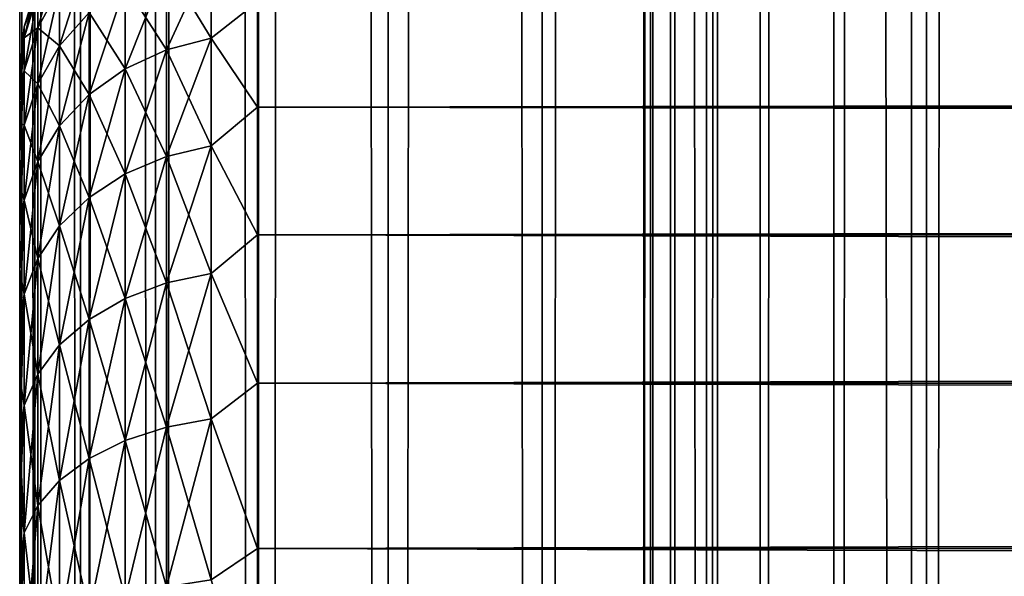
# Model space of a CAD drawing. Extents: x -265 to 265, y 0 to 1307.
# Tile 43 of 256: x -265 to -256.72, y 166.26 to 170.95. Entities that reach past the tile are written whole.
import ezdxf

# ---------------------------------------------------------------- set-up
doc = ezdxf.new("R2010")
doc.units = 0
doc.header["$LTSCALE"] = 81.481481
for name, color, linetype in [('66', 7, 'CONTINUOUS'), ('67', 7, 'CONTINUOUS'), ('69', 7, 'CONTINUOUS'), ('83', 7, 'CONTINUOUS'), ('84', 7, 'CONTINUOUS')]:
    doc.layers.add(name, color=color, linetype=linetype)

msp = doc.modelspace()

# ---------------------------------------------------------------- linework, layer by layer
at = {"layer": '66', "color": 7, "linetype": 'CONTINUOUS'}
for points in [[(-265, 170.5, 27.5), (-265, 170.4732, 26.7509), (-265, 170.4732, 28.2491), (-265, 170.5, 27.5)], [(-265, 170.4732, 26.7509), (-265, 170.3931, 26.0057), (-265, 170.4732, 28.2491), (-265, 170.4732, 26.7509)], [(-265, 170.4732, 28.2491), (-265, 170.3931, 26.0057), (-265, 170.3931, 28.9943), (-265, 170.4732, 28.2491)], [(-265, 170.3931, 26.0057), (-265, 170.26, 25.2681), (-265, 170.3931, 28.9943), (-265, 170.3931, 26.0057)], [(-265, 170.3931, 28.9943), (-265, 170.26, 25.2681), (-265, 170.26, 29.7319), (-265, 170.3931, 28.9943)], [(-265, 170.26, 25.2681), (-265, 170.0747, 24.5418), (-265, 170.26, 29.7319), (-265, 170.26, 25.2681)], [(-265, 170.26, 29.7319), (-265, 170.0747, 24.5418), (-265, 170.0747, 30.4582), (-265, 170.26, 29.7319)], [(-265, 170.0747, 24.5418), (-265, 169.838, 23.8306), (-265, 170.0747, 30.4582), (-265, 170.0747, 24.5418)], [(-265, 170.0747, 30.4582), (-265, 169.838, 23.8306), (-265, 169.838, 31.1694), (-265, 170.0747, 30.4582)], [(-265, 169.838, 23.8306), (-265, 169.5511, 23.1381), (-265, 169.838, 31.1694), (-265, 169.838, 23.8306)], [(-265, 169.838, 31.1694), (-265, 169.5511, 23.1381), (-265, 169.5511, 31.8619), (-265, 169.838, 31.1694)], [(-265, 169.5511, 23.1381), (-265, 169.2156, 22.4679), (-265, 169.5511, 31.8619), (-265, 169.5511, 23.1381)], [(-265, 169.5511, 31.8619), (-265, 169.2156, 22.4679), (-265, 169.2156, 32.5321), (-265, 169.5511, 31.8619)], [(-265, 169.2156, 22.4679), (-265, 168.8332, 21.8233), (-265, 169.2156, 32.5321), (-265, 169.2156, 22.4679)], [(-265, 169.2156, 32.5321), (-265, 168.8332, 21.8233), (-265, 168.8332, 33.1767), (-265, 169.2156, 32.5321)], [(-265, 168.8332, 21.8233), (-265, 168.4057, 21.2076), (-265, 168.8332, 33.1767), (-265, 168.8332, 21.8233)], [(-265, 168.8332, 33.1767), (-265, 168.4057, 21.2076), (-265, 168.4057, 33.7924), (-265, 168.8332, 33.1767)], [(-265, 168.4057, 21.2076), (-265, 167.9354, 20.6239), (-265, 168.4057, 33.7924), (-265, 168.4057, 21.2076)], [(-265, 168.4057, 33.7924), (-265, 167.9354, 20.6239), (-265, 167.9354, 34.3761), (-265, 168.4057, 33.7924)], [(-265, 167.9354, 20.6239), (-265, 167.4246, 20.0754), (-265, 167.9354, 34.3761), (-265, 167.9354, 20.6239)], [(-265, 167.9354, 34.3761), (-265, 167.4246, 20.0754), (-265, 167.4246, 34.9246), (-265, 167.9354, 34.3761)], [(-265, 167.4246, 20.0754), (-265, 166.876, 19.5646), (-265, 167.4246, 34.9246), (-265, 167.4246, 20.0754)], [(-265, 167.4246, 34.9246), (-265, 166.876, 19.5646), (-265, 166.876, 35.4354), (-265, 167.4246, 34.9246)], [(-265, 166.876, 19.5646), (-265, 166.2924, 19.0943), (-265, 166.876, 35.4354), (-265, 166.876, 19.5646)], [(-265, 166.876, 35.4354), (-265, 166.2924, 19.0943), (-265, 166.2924, 35.9057), (-265, 166.876, 35.4354)], [(-265, 166.2924, 19.0943), (-265, 165.6767, 18.6668), (-265, 166.2924, 35.9057), (-265, 166.2924, 19.0943)], [(-265, 166.2924, 35.9057), (-265, 165.6767, 18.6668), (-265, 165.6767, 36.3332), (-265, 166.2924, 35.9057)]]:
    msp.add_3dface(points, dxfattribs=at)
at = {"layer": '67', "color": 7, "linetype": 'CONTINUOUS'}
for points in [[(-263, 171.0986, 33.2508), (-263, 170.2121, 34.7085), (263, 171.0986, 33.2508), (-263, 171.0986, 33.2508)], [(263, 171.0986, 33.2508), (-263, 170.2121, 34.7085), (263, 170.2121, 34.7085), (263, 171.0986, 33.2508)], [(-263, 170.2121, 20.2915), (-263, 171.0986, 21.7492), (263, 170.2121, 20.2915), (-263, 170.2121, 20.2915)], [(263, 170.2121, 20.2915), (-263, 171.0986, 21.7492), (263, 171.0986, 21.7492), (263, 170.2121, 20.2915)], [(-263, 170.2121, 34.7085), (-263, 169.1354, 36.0319), (263, 170.2121, 34.7085), (-263, 170.2121, 34.7085)], [(263, 170.2121, 34.7085), (-263, 169.1354, 36.0319), (263, 169.1354, 36.0319), (263, 170.2121, 34.7085)], [(-263, 169.1354, 18.9681), (-263, 170.2121, 20.2915), (263, 169.1354, 18.9681), (-263, 169.1354, 18.9681)], [(263, 169.1354, 18.9681), (-263, 170.2121, 20.2915), (263, 170.2121, 20.2915), (263, 169.1354, 18.9681)], [(-263, 169.1354, 36.0319), (-263, 167.8886, 37.1964), (263, 169.1354, 36.0319), (-263, 169.1354, 36.0319)], [(263, 169.1354, 36.0319), (-263, 167.8886, 37.1964), (263, 167.8886, 37.1964), (263, 169.1354, 36.0319)], [(-263, 167.8886, 17.8036), (-263, 169.1354, 18.9681), (263, 167.8886, 17.8036), (-263, 167.8886, 17.8036)], [(263, 167.8886, 17.8036), (-263, 169.1354, 18.9681), (263, 169.1354, 18.9681), (263, 167.8886, 17.8036)], [(-263, 167.8886, 37.1964), (-263, 166.4948, 38.1802), (263, 167.8886, 37.1964), (-263, 167.8886, 37.1964)], [(263, 167.8886, 37.1964), (-263, 166.4948, 38.1802), (263, 166.4948, 38.1802), (263, 167.8886, 37.1964)], [(-263, 166.4948, 16.8198), (-263, 167.8886, 17.8036), (263, 166.4948, 16.8198), (-263, 166.4948, 16.8198)], [(263, 166.4948, 16.8198), (-263, 167.8886, 17.8036), (263, 167.8886, 17.8036), (263, 166.4948, 16.8198)], [(-263, 166.4948, 38.1802), (-263, 164.98, 38.9651), (263, 166.4948, 38.1802), (-263, 166.4948, 38.1802)], [(263, 166.4948, 38.1802), (-263, 164.98, 38.9651), (263, 164.98, 38.9651), (263, 166.4948, 38.1802)], [(-263, 164.98, 16.0349), (-263, 166.4948, 16.8198), (263, 164.98, 16.0349), (-263, 164.98, 16.0349)], [(263, 164.98, 16.0349), (-263, 166.4948, 16.8198), (263, 166.4948, 16.8198), (263, 164.98, 16.0349)]]:
    msp.add_3dface(points, dxfattribs=at)
at = {"layer": '69', "color": 7, "linetype": 'CONTINUOUS'}
for points in [[(-264.8485, 171.1672, 28.9702), (-264.8485, 170.8798, 30.4152), (-264.6638, 171.5105, 29.0154), (-264.8485, 171.1672, 28.9702)], [(-264.6638, 171.5105, 29.0154), (-264.8485, 170.8798, 30.4152), (-264.6638, 171.2142, 30.5048), (-264.6638, 171.5105, 29.0154)], [(-264.6638, 171.2142, 30.5048), (-264.6638, 170.7261, 31.9429), (-264.415, 171.5074, 30.5834), (-264.6638, 171.2142, 30.5048)], [(-264.415, 171.5074, 30.5834), (-264.6638, 170.7261, 31.9429), (-264.415, 171.0065, 32.0591), (-264.415, 171.5074, 30.5834)], [(-263.3902, 170.792, 21.2692), (-263.7657, 171.4077, 22.7748), (-263.3902, 171.513, 22.7312), (-263.3902, 170.792, 21.2692)], [(-263.7657, 171.4077, 32.2252), (-263.7657, 170.6933, 33.6738), (-263.3902, 171.513, 32.2688), (-263.7657, 171.4077, 32.2252)], [(-263.3902, 171.513, 32.2688), (-263.7657, 170.6933, 33.6738), (-263.3902, 170.792, 33.7308), (-263.3902, 171.513, 32.2688)], [(-263, 171.0986, 33.2508), (-263.3902, 171.513, 32.2688), (-263.3902, 170.792, 33.7308), (-263, 171.0986, 33.2508)], [(-263, 171.0986, 21.7492), (-263.3902, 170.792, 21.2692), (-263.3902, 171.513, 22.7312), (-263, 171.0986, 21.7492)], [(-263.7657, 170.6933, 21.3262), (-264.1118, 171.2367, 22.8456), (-263.7657, 171.4077, 22.7748), (-263.7657, 170.6933, 21.3262)], [(-264.1118, 171.2367, 32.1544), (-264.1118, 170.533, 33.5813), (-263.7657, 171.4077, 32.2252), (-264.1118, 171.2367, 32.1544)], [(-263.7657, 171.4077, 32.2252), (-264.1118, 170.533, 33.5813), (-263.7657, 170.6933, 33.6738), (-263.7657, 171.4077, 32.2252)], [(-263.7657, 170.6933, 21.3262), (-263.7657, 171.4077, 22.7748), (-263.3902, 170.792, 21.2692), (-263.7657, 170.6933, 21.3262)], [(-264.962, 170.8879, 27.5), (-264.962, 170.7947, 28.9212), (-264.8485, 171.2636, 27.5), (-264.962, 170.8879, 27.5)], [(-264.8485, 171.1672, 26.0298), (-264.962, 170.8879, 27.5), (-264.8485, 171.2636, 27.5), (-264.8485, 171.1672, 26.0298)], [(-264.8485, 171.2636, 27.5), (-264.962, 170.7947, 28.9212), (-264.8485, 171.1672, 28.9702), (-264.8485, 171.2636, 27.5)], [(-264.8485, 170.8798, 24.5848), (-264.8485, 171.1672, 26.0298), (-264.6638, 171.2142, 24.4952), (-264.8485, 170.8798, 24.5848)], [(-264.6638, 170.7261, 23.0571), (-264.8485, 170.8798, 24.5848), (-264.6638, 171.2142, 24.4952), (-264.6638, 170.7261, 23.0571)], [(-264.8485, 170.8798, 30.4152), (-264.8485, 170.4062, 31.8104), (-264.6638, 171.2142, 30.5048), (-264.8485, 170.8798, 30.4152)], [(-264.6638, 171.2142, 30.5048), (-264.8485, 170.4062, 31.8104), (-264.6638, 170.7261, 31.9429), (-264.6638, 171.2142, 30.5048)], [(-264.6638, 170.7261, 23.0571), (-264.6638, 171.2142, 24.4952), (-264.415, 171.0065, 22.9409), (-264.6638, 170.7261, 23.0571)], [(-264.1118, 170.533, 21.4187), (-264.415, 171.0065, 22.9409), (-264.1118, 171.2367, 22.8456), (-264.1118, 170.533, 21.4187)], [(-264.415, 171.0065, 32.0591), (-264.415, 170.3173, 33.4567), (-264.1118, 171.2367, 32.1544), (-264.415, 171.0065, 32.0591)], [(-264.1118, 171.2367, 32.1544), (-264.415, 170.3173, 33.4567), (-264.1118, 170.533, 33.5813), (-264.1118, 171.2367, 32.1544)], [(-264.1118, 170.533, 21.4187), (-264.1118, 171.2367, 22.8456), (-263.7657, 170.6933, 21.3262), (-264.1118, 170.533, 21.4187)], [(-264.962, 170.7947, 26.0788), (-264.962, 170.8879, 27.5), (-264.8485, 171.1672, 26.0298), (-264.962, 170.7947, 26.0788)], [(-264.8485, 170.8798, 24.5848), (-264.962, 170.7947, 26.0788), (-264.8485, 171.1672, 26.0298), (-264.8485, 170.8798, 24.5848)], [(-264.962, 170.7947, 28.9212), (-264.962, 170.5169, 30.318), (-264.8485, 171.1672, 28.9702), (-264.962, 170.7947, 28.9212)], [(-264.8485, 171.1672, 28.9702), (-264.962, 170.5169, 30.318), (-264.8485, 170.8798, 30.4152), (-264.8485, 171.1672, 28.9702)], [(-263, 170.2121, 34.7085), (-263, 171.0986, 33.2508), (-263.3902, 170.792, 33.7308), (-263, 170.2121, 34.7085)], [(-263, 171.0986, 21.7492), (-263, 170.2121, 20.2915), (-263.3902, 170.792, 21.2692), (-263, 171.0986, 21.7492)], [(-264.415, 170.3173, 21.5433), (-264.6638, 170.7261, 23.0571), (-264.415, 171.0065, 22.9409), (-264.415, 170.3173, 21.5433)], [(-264.6638, 170.7261, 31.9429), (-264.6638, 170.0544, 33.3049), (-264.415, 171.0065, 32.0591), (-264.6638, 170.7261, 31.9429)], [(-264.415, 171.0065, 32.0591), (-264.6638, 170.0544, 33.3049), (-264.415, 170.3173, 33.4567), (-264.415, 171.0065, 32.0591)], [(-264.415, 170.3173, 21.5433), (-264.415, 171.0065, 22.9409), (-264.1118, 170.533, 21.4187), (-264.415, 170.3173, 21.5433)], [(-265, 170.5, 27.5), (-265, 170.4732, 28.2491), (-264.962, 170.8879, 27.5), (-265, 170.5, 27.5)], [(-264.962, 170.7947, 26.0788), (-265, 170.5, 27.5), (-264.962, 170.8879, 27.5), (-264.962, 170.7947, 26.0788)], [(-264.962, 170.8879, 27.5), (-265, 170.4732, 28.2491), (-264.962, 170.7947, 28.9212), (-264.962, 170.8879, 27.5)], [(-264.962, 170.5169, 24.682), (-264.962, 170.7947, 26.0788), (-264.8485, 170.8798, 24.5848), (-264.962, 170.5169, 24.682)], [(-264.8485, 170.4062, 23.1896), (-264.962, 170.5169, 24.682), (-264.8485, 170.8798, 24.5848), (-264.8485, 170.4062, 23.1896)], [(-264.962, 170.5169, 30.318), (-264.962, 170.0591, 31.6666), (-264.8485, 170.8798, 30.4152), (-264.962, 170.5169, 30.318)], [(-264.8485, 170.8798, 30.4152), (-264.962, 170.0591, 31.6666), (-264.8485, 170.4062, 31.8104), (-264.8485, 170.8798, 30.4152)], [(-264.8485, 170.4062, 23.1896), (-264.8485, 170.8798, 24.5848), (-264.6638, 170.7261, 23.0571), (-264.8485, 170.4062, 23.1896)], [(-265, 170.3931, 26.0057), (-265, 170.4732, 26.7509), (-264.962, 170.7947, 26.0788), (-265, 170.3931, 26.0057)], [(-264.962, 170.5169, 24.682), (-265, 170.3931, 26.0057), (-264.962, 170.7947, 26.0788), (-264.962, 170.5169, 24.682)], [(-265, 170.4732, 26.7509), (-265, 170.5, 27.5), (-264.962, 170.7947, 26.0788), (-265, 170.4732, 26.7509)], [(-265, 170.4732, 28.2491), (-265, 170.3931, 28.9943), (-264.962, 170.7947, 28.9212), (-265, 170.4732, 28.2491)], [(-265, 170.3931, 28.9943), (-265, 170.26, 29.7319), (-264.962, 170.7947, 28.9212), (-265, 170.3931, 28.9943)], [(-264.962, 170.7947, 28.9212), (-265, 170.26, 29.7319), (-264.962, 170.5169, 30.318), (-264.962, 170.7947, 28.9212)], [(-263.3902, 169.8864, 19.9139), (-263.7657, 170.6933, 21.3262), (-263.3902, 170.792, 21.2692), (-263.3902, 169.8864, 19.9139)], [(-263.7657, 170.6933, 33.6738), (-263.7657, 169.796, 35.0167), (-263.3902, 170.792, 33.7308), (-263.7657, 170.6933, 33.6738)], [(-263.3902, 170.792, 33.7308), (-263.7657, 169.796, 35.0167), (-263.3902, 169.8864, 35.0861), (-263.3902, 170.792, 33.7308)], [(-263, 170.2121, 34.7085), (-263.3902, 170.792, 33.7308), (-263.3902, 169.8864, 35.0861), (-263, 170.2121, 34.7085)], [(-263, 170.2121, 20.2915), (-263.3902, 169.8864, 19.9139), (-263.3902, 170.792, 21.2692), (-263, 170.2121, 20.2915)], [(-264.6638, 170.0544, 21.6951), (-264.8485, 170.4062, 23.1896), (-264.6638, 170.7261, 23.0571), (-264.6638, 170.0544, 21.6951)], [(-264.8485, 170.4062, 31.8104), (-264.8485, 169.7545, 33.1318), (-264.6638, 170.7261, 31.9429), (-264.8485, 170.4062, 31.8104)], [(-264.6638, 170.7261, 31.9429), (-264.8485, 169.7545, 33.1318), (-264.6638, 170.0544, 33.3049), (-264.6638, 170.7261, 31.9429)], [(-264.6638, 170.0544, 21.6951), (-264.6638, 170.7261, 23.0571), (-264.415, 170.3173, 21.5433), (-264.6638, 170.0544, 21.6951)], [(-263.7657, 169.796, 19.9833), (-264.1118, 170.533, 21.4187), (-263.7657, 170.6933, 21.3262), (-263.7657, 169.796, 19.9833)], [(-264.1118, 170.533, 33.5813), (-264.1118, 169.6492, 34.9041), (-263.7657, 170.6933, 33.6738), (-264.1118, 170.533, 33.5813)], [(-263.7657, 170.6933, 33.6738), (-264.1118, 169.6492, 34.9041), (-263.7657, 169.796, 35.0167), (-263.7657, 170.6933, 33.6738)], [(-263.7657, 169.796, 19.9833), (-263.7657, 170.6933, 21.3262), (-263.3902, 169.8864, 19.9139), (-263.7657, 169.796, 19.9833)], [(-265, 170.0747, 24.5418), (-265, 170.26, 25.2681), (-264.962, 170.5169, 24.682), (-265, 170.0747, 24.5418)], [(-264.962, 170.0591, 23.3334), (-265, 170.0747, 24.5418), (-264.962, 170.5169, 24.682), (-264.962, 170.0591, 23.3334)], [(-265, 170.26, 25.2681), (-265, 170.3931, 26.0057), (-264.962, 170.5169, 24.682), (-265, 170.26, 25.2681)], [(-265, 170.26, 29.7319), (-265, 170.0747, 30.4582), (-264.962, 170.5169, 30.318), (-265, 170.26, 29.7319)], [(-265, 170.0747, 30.4582), (-265, 169.838, 31.1694), (-264.962, 170.5169, 30.318), (-265, 170.0747, 30.4582)], [(-264.962, 170.5169, 30.318), (-265, 169.838, 31.1694), (-264.962, 170.0591, 31.6666), (-264.962, 170.5169, 30.318)], [(-264.962, 170.0591, 23.3334), (-264.962, 170.5169, 24.682), (-264.8485, 170.4062, 23.1896), (-264.962, 170.0591, 23.3334)], [(-264.1118, 169.6492, 20.0959), (-264.415, 170.3173, 21.5433), (-264.1118, 170.533, 21.4187), (-264.1118, 169.6492, 20.0959)], [(-264.415, 170.3173, 33.4567), (-264.415, 169.4515, 34.7524), (-264.1118, 170.533, 33.5813), (-264.415, 170.3173, 33.4567)], [(-264.1118, 170.533, 33.5813), (-264.415, 169.4515, 34.7524), (-264.1118, 169.6492, 34.9041), (-264.1118, 170.533, 33.5813)], [(-264.1118, 169.6492, 20.0959), (-264.1118, 170.533, 21.4187), (-263.7657, 169.796, 19.9833), (-264.1118, 169.6492, 20.0959)], [(-264.8485, 169.7545, 21.8682), (-264.962, 170.0591, 23.3334), (-264.8485, 170.4062, 23.1896), (-264.8485, 169.7545, 21.8682)], [(-264.962, 170.0591, 31.6666), (-264.962, 169.4292, 32.9439), (-264.8485, 170.4062, 31.8104), (-264.962, 170.0591, 31.6666)], [(-264.8485, 170.4062, 31.8104), (-264.962, 169.4292, 32.9439), (-264.8485, 169.7545, 33.1318), (-264.8485, 170.4062, 31.8104)], [(-264.8485, 169.7545, 21.8682), (-264.8485, 170.4062, 23.1896), (-264.6638, 170.0544, 21.6951), (-264.8485, 169.7545, 21.8682)], [(-264.415, 169.4515, 20.2476), (-264.6638, 170.0544, 21.6951), (-264.415, 170.3173, 21.5433), (-264.415, 169.4515, 20.2476)], [(-264.6638, 170.0544, 33.3049), (-264.6638, 169.2107, 34.5676), (-264.415, 170.3173, 33.4567), (-264.6638, 170.0544, 33.3049)], [(-264.415, 170.3173, 33.4567), (-264.6638, 169.2107, 34.5676), (-264.415, 169.4515, 34.7524), (-264.415, 170.3173, 33.4567)], [(-264.415, 169.4515, 20.2476), (-264.415, 170.3173, 21.5433), (-264.1118, 169.6492, 20.0959), (-264.415, 169.4515, 20.2476)], [(-263, 169.1354, 36.0319), (-263, 170.2121, 34.7085), (-263.3902, 169.8864, 35.0861), (-263, 169.1354, 36.0319)], [(-263, 170.2121, 20.2915), (-263, 169.1354, 18.9681), (-263.3902, 169.8864, 19.9139), (-263, 170.2121, 20.2915)], [(-265, 169.838, 23.8306), (-265, 170.0747, 24.5418), (-264.962, 170.0591, 23.3334), (-265, 169.838, 23.8306)], [(-265, 169.5511, 23.1381), (-265, 169.838, 23.8306), (-264.962, 170.0591, 23.3334), (-265, 169.5511, 23.1381)], [(-264.962, 169.4292, 22.0561), (-265, 169.5511, 23.1381), (-264.962, 170.0591, 23.3334), (-264.962, 169.4292, 22.0561)], [(-265, 169.838, 31.1694), (-265, 169.5511, 31.8619), (-264.962, 170.0591, 31.6666), (-265, 169.838, 31.1694)], [(-265, 169.5511, 31.8619), (-265, 169.2156, 32.5321), (-264.962, 170.0591, 31.6666), (-265, 169.5511, 31.8619)], [(-264.962, 170.0591, 31.6666), (-265, 169.2156, 32.5321), (-264.962, 169.4292, 32.9439), (-264.962, 170.0591, 31.6666)], [(-264.962, 169.4292, 22.0561), (-264.962, 170.0591, 23.3334), (-264.8485, 169.7545, 21.8682), (-264.962, 169.4292, 22.0561)], [(-264.6638, 169.2107, 20.4324), (-264.8485, 169.7545, 21.8682), (-264.6638, 170.0544, 21.6951), (-264.6638, 169.2107, 20.4324)], [(-264.8485, 169.7545, 33.1318), (-264.8485, 168.936, 34.3568), (-264.6638, 170.0544, 33.3049), (-264.8485, 169.7545, 33.1318)], [(-264.6638, 170.0544, 33.3049), (-264.8485, 168.936, 34.3568), (-264.6638, 169.2107, 34.5676), (-264.6638, 170.0544, 33.3049)], [(-264.6638, 169.2107, 20.4324), (-264.6638, 170.0544, 21.6951), (-264.415, 169.4515, 20.2476), (-264.6638, 169.2107, 20.4324)], [(-263.3902, 168.8117, 18.6883), (-263.7657, 169.796, 19.9833), (-263.3902, 169.8864, 19.9139), (-263.3902, 168.8117, 18.6883)], [(-263.7657, 169.796, 35.0167), (-263.7657, 168.7311, 36.2311), (-263.3902, 169.8864, 35.0861), (-263.7657, 169.796, 35.0167)], [(-263.3902, 169.8864, 35.0861), (-263.7657, 168.7311, 36.2311), (-263.3902, 168.8117, 36.3117), (-263.3902, 169.8864, 35.0861)], [(-263, 169.1354, 36.0319), (-263.3902, 169.8864, 35.0861), (-263.3902, 168.8117, 36.3117), (-263, 169.1354, 36.0319)], [(-263, 169.1354, 18.9681), (-263.3902, 168.8117, 18.6883), (-263.3902, 169.8864, 19.9139), (-263, 169.1354, 18.9681)], [(-263.7657, 168.7311, 18.7689), (-264.1118, 169.6492, 20.0959), (-263.7657, 169.796, 19.9833), (-263.7657, 168.7311, 18.7689)], [(-264.1118, 169.6492, 34.9041), (-264.1118, 168.6002, 36.1002), (-263.7657, 169.796, 35.0167), (-264.1118, 169.6492, 34.9041)], [(-263.7657, 169.796, 35.0167), (-264.1118, 168.6002, 36.1002), (-263.7657, 168.7311, 36.2311), (-263.7657, 169.796, 35.0167)], [(-263.7657, 168.7311, 18.7689), (-263.7657, 169.796, 19.9833), (-263.3902, 168.8117, 18.6883), (-263.7657, 168.7311, 18.7689)], [(-264.8485, 168.936, 20.6432), (-264.962, 169.4292, 22.0561), (-264.8485, 169.7545, 21.8682), (-264.8485, 168.936, 20.6432)], [(-264.962, 169.4292, 32.9439), (-264.962, 168.6379, 34.1281), (-264.8485, 169.7545, 33.1318), (-264.962, 169.4292, 32.9439)], [(-264.8485, 169.7545, 33.1318), (-264.962, 168.6379, 34.1281), (-264.8485, 168.936, 34.3568), (-264.8485, 169.7545, 33.1318)], [(-264.8485, 168.936, 20.6432), (-264.8485, 169.7545, 21.8682), (-264.6638, 169.2107, 20.4324), (-264.8485, 168.936, 20.6432)], [(-264.1118, 168.6002, 18.8998), (-264.415, 169.4515, 20.2476), (-264.1118, 169.6492, 20.0959), (-264.1118, 168.6002, 18.8998)], [(-264.415, 169.4515, 34.7524), (-264.415, 168.424, 35.924), (-264.1118, 169.6492, 34.9041), (-264.415, 169.4515, 34.7524)], [(-264.1118, 169.6492, 34.9041), (-264.415, 168.424, 35.924), (-264.1118, 168.6002, 36.1002), (-264.1118, 169.6492, 34.9041)], [(-264.1118, 168.6002, 18.8998), (-264.1118, 169.6492, 20.0959), (-263.7657, 168.7311, 18.7689), (-264.1118, 168.6002, 18.8998)], [(-265, 169.2156, 22.4679), (-265, 169.5511, 23.1381), (-264.962, 169.4292, 22.0561), (-265, 169.2156, 22.4679)], [(-264.415, 168.424, 19.076), (-264.6638, 169.2107, 20.4324), (-264.415, 169.4515, 20.2476), (-264.415, 168.424, 19.076)], [(-264.6638, 169.2107, 34.5676), (-264.6638, 168.2094, 35.7094), (-264.415, 169.4515, 34.7524), (-264.6638, 169.2107, 34.5676)], [(-264.415, 169.4515, 34.7524), (-264.6638, 168.2094, 35.7094), (-264.415, 168.424, 35.924), (-264.415, 169.4515, 34.7524)], [(-264.415, 168.424, 19.076), (-264.415, 169.4515, 20.2476), (-264.1118, 168.6002, 18.8998), (-264.415, 168.424, 19.076)], [(-265, 168.8332, 21.8233), (-265, 169.2156, 22.4679), (-264.962, 169.4292, 22.0561), (-265, 168.8332, 21.8233)], [(-264.962, 168.6379, 20.8719), (-265, 168.8332, 21.8233), (-264.962, 169.4292, 22.0561), (-264.962, 168.6379, 20.8719)], [(-265, 169.2156, 32.5321), (-265, 168.8332, 33.1767), (-264.962, 169.4292, 32.9439), (-265, 169.2156, 32.5321)], [(-265, 168.8332, 33.1767), (-265, 168.4057, 33.7924), (-264.962, 169.4292, 32.9439), (-265, 168.8332, 33.1767)], [(-264.962, 169.4292, 32.9439), (-265, 168.4057, 33.7924), (-264.962, 168.6379, 34.1281), (-264.962, 169.4292, 32.9439)], [(-264.962, 168.6379, 20.8719), (-264.962, 169.4292, 22.0561), (-264.8485, 168.936, 20.6432), (-264.962, 168.6379, 20.8719)], [(-264.6638, 168.2094, 19.2906), (-264.8485, 168.936, 20.6432), (-264.6638, 169.2107, 20.4324), (-264.6638, 168.2094, 19.2906)], [(-264.8485, 168.936, 34.3568), (-264.8485, 167.9645, 35.4645), (-264.6638, 169.2107, 34.5676), (-264.8485, 168.936, 34.3568)], [(-264.6638, 169.2107, 34.5676), (-264.8485, 167.9645, 35.4645), (-264.6638, 168.2094, 35.7094), (-264.6638, 169.2107, 34.5676)], [(-264.6638, 168.2094, 19.2906), (-264.6638, 169.2107, 20.4324), (-264.415, 168.424, 19.076), (-264.6638, 168.2094, 19.2906)], [(-263, 167.8886, 37.1964), (-263, 169.1354, 36.0319), (-263.3902, 168.8117, 36.3117), (-263, 167.8886, 37.1964)], [(-263, 169.1354, 18.9681), (-263, 167.8886, 17.8036), (-263.3902, 168.8117, 18.6883), (-263, 169.1354, 18.9681)], [(-264.8485, 167.9645, 19.5355), (-264.962, 168.6379, 20.8719), (-264.8485, 168.936, 20.6432), (-264.8485, 167.9645, 19.5355)], [(-264.962, 168.6379, 34.1281), (-264.962, 167.6989, 35.1989), (-264.8485, 168.936, 34.3568), (-264.962, 168.6379, 34.1281)], [(-264.8485, 168.936, 34.3568), (-264.962, 167.6989, 35.1989), (-264.8485, 167.9645, 35.4645), (-264.8485, 168.936, 34.3568)], [(-264.8485, 167.9645, 19.5355), (-264.8485, 168.936, 20.6432), (-264.6638, 168.2094, 19.2906), (-264.8485, 167.9645, 19.5355)], [(-265, 168.4057, 21.2076), (-265, 168.8332, 21.8233), (-264.962, 168.6379, 20.8719), (-265, 168.4057, 21.2076)], [(-263.3902, 167.5861, 17.6136), (-263.7657, 168.7311, 18.7689), (-263.3902, 168.8117, 18.6883), (-263.3902, 167.5861, 17.6136)], [(-263.7657, 168.7311, 36.2311), (-263.7657, 167.5167, 37.296), (-263.3902, 168.8117, 36.3117), (-263.7657, 168.7311, 36.2311)], [(-263.3902, 168.8117, 36.3117), (-263.7657, 167.5167, 37.296), (-263.3902, 167.5861, 37.3864), (-263.3902, 168.8117, 36.3117)], [(-263, 167.8886, 37.1964), (-263.3902, 168.8117, 36.3117), (-263.3902, 167.5861, 37.3864), (-263, 167.8886, 37.1964)], [(-263, 167.8886, 17.8036), (-263.3902, 167.5861, 17.6136), (-263.3902, 168.8117, 18.6883), (-263, 167.8886, 17.8036)], [(-263.7657, 167.5167, 17.704), (-264.1118, 168.6002, 18.8998), (-263.7657, 168.7311, 18.7689), (-263.7657, 167.5167, 17.704)], [(-264.1118, 168.6002, 36.1002), (-264.1118, 167.4041, 37.1492), (-263.7657, 168.7311, 36.2311), (-264.1118, 168.6002, 36.1002)], [(-263.7657, 168.7311, 36.2311), (-264.1118, 167.4041, 37.1492), (-263.7657, 167.5167, 37.296), (-263.7657, 168.7311, 36.2311)], [(-263.7657, 167.5167, 17.704), (-263.7657, 168.7311, 18.7689), (-263.3902, 167.5861, 17.6136), (-263.7657, 167.5167, 17.704)], [(-265, 167.9354, 20.6239), (-265, 168.4057, 21.2076), (-264.962, 168.6379, 20.8719), (-265, 167.9354, 20.6239)], [(-264.962, 167.6989, 19.8011), (-265, 167.9354, 20.6239), (-264.962, 168.6379, 20.8719), (-264.962, 167.6989, 19.8011)], [(-265, 168.4057, 33.7924), (-265, 167.9354, 34.3761), (-264.962, 168.6379, 34.1281), (-265, 168.4057, 33.7924)], [(-265, 167.9354, 34.3761), (-265, 167.4246, 34.9246), (-264.962, 168.6379, 34.1281), (-265, 167.9354, 34.3761)], [(-264.962, 168.6379, 34.1281), (-265, 167.4246, 34.9246), (-264.962, 167.6989, 35.1989), (-264.962, 168.6379, 34.1281)], [(-264.962, 167.6989, 19.8011), (-264.962, 168.6379, 20.8719), (-264.8485, 167.9645, 19.5355), (-264.962, 167.6989, 19.8011)], [(-264.1118, 167.4041, 17.8508), (-264.415, 168.424, 19.076), (-264.1118, 168.6002, 18.8998), (-264.1118, 167.4041, 17.8508)], [(-264.415, 168.424, 35.924), (-264.415, 167.2524, 36.9515), (-264.1118, 168.6002, 36.1002), (-264.415, 168.424, 35.924)], [(-264.1118, 168.6002, 36.1002), (-264.415, 167.2524, 36.9515), (-264.1118, 167.4041, 37.1492), (-264.1118, 168.6002, 36.1002)], [(-264.1118, 167.4041, 17.8508), (-264.1118, 168.6002, 18.8998), (-263.7657, 167.5167, 17.704), (-264.1118, 167.4041, 17.8508)], [(-264.415, 167.2524, 18.0485), (-264.6638, 168.2094, 19.2906), (-264.415, 168.424, 19.076), (-264.415, 167.2524, 18.0485)], [(-264.6638, 168.2094, 35.7094), (-264.6638, 167.0676, 36.7107), (-264.415, 168.424, 35.924), (-264.6638, 168.2094, 35.7094)], [(-264.415, 168.424, 35.924), (-264.6638, 167.0676, 36.7107), (-264.415, 167.2524, 36.9515), (-264.415, 168.424, 35.924)], [(-264.415, 167.2524, 18.0485), (-264.415, 168.424, 19.076), (-264.1118, 167.4041, 17.8508), (-264.415, 167.2524, 18.0485)], [(-264.6638, 167.0676, 18.2893), (-264.8485, 167.9645, 19.5355), (-264.6638, 168.2094, 19.2906), (-264.6638, 167.0676, 18.2893)], [(-264.8485, 167.9645, 35.4645), (-264.8485, 166.8568, 36.436), (-264.6638, 168.2094, 35.7094), (-264.8485, 167.9645, 35.4645)], [(-264.6638, 168.2094, 35.7094), (-264.8485, 166.8568, 36.436), (-264.6638, 167.0676, 36.7107), (-264.6638, 168.2094, 35.7094)], [(-264.6638, 167.0676, 18.2893), (-264.6638, 168.2094, 19.2906), (-264.415, 167.2524, 18.0485), (-264.6638, 167.0676, 18.2893)], [(-264.8485, 166.8568, 18.564), (-264.962, 167.6989, 19.8011), (-264.8485, 167.9645, 19.5355), (-264.8485, 166.8568, 18.564)], [(-264.962, 167.6989, 35.1989), (-264.962, 166.6281, 36.1379), (-264.8485, 167.9645, 35.4645), (-264.962, 167.6989, 35.1989)], [(-264.8485, 167.9645, 35.4645), (-264.962, 166.6281, 36.1379), (-264.8485, 166.8568, 36.436), (-264.8485, 167.9645, 35.4645)], [(-264.8485, 166.8568, 18.564), (-264.8485, 167.9645, 19.5355), (-264.6638, 167.0676, 18.2893), (-264.8485, 166.8568, 18.564)], [(-265, 167.4246, 20.0754), (-265, 167.9354, 20.6239), (-264.962, 167.6989, 19.8011), (-265, 167.4246, 20.0754)], [(-263, 166.4948, 38.1802), (-263, 167.8886, 37.1964), (-263.3902, 167.5861, 37.3864), (-263, 166.4948, 38.1802)], [(-263, 167.8886, 17.8036), (-263, 166.4948, 16.8198), (-263.3902, 167.5861, 17.6136), (-263, 167.8886, 17.8036)], [(-264.962, 166.6281, 18.8621), (-265, 167.4246, 20.0754), (-264.962, 167.6989, 19.8011), (-264.962, 166.6281, 18.8621)], [(-265, 167.4246, 34.9246), (-265, 166.876, 35.4354), (-264.962, 167.6989, 35.1989), (-265, 167.4246, 34.9246)], [(-264.962, 167.6989, 35.1989), (-265, 166.876, 35.4354), (-264.962, 166.6281, 36.1379), (-264.962, 167.6989, 35.1989)], [(-264.962, 166.6281, 18.8621), (-264.962, 167.6989, 19.8011), (-264.8485, 166.8568, 18.564), (-264.962, 166.6281, 18.8621)], [(-263.3902, 166.2308, 16.708), (-263.7657, 167.5167, 17.704), (-263.3902, 167.5861, 17.6136), (-263.3902, 166.2308, 16.708)], [(-263.7657, 167.5167, 37.296), (-263.7657, 166.1738, 38.1933), (-263.3902, 167.5861, 37.3864), (-263.7657, 167.5167, 37.296)], [(-263.3902, 167.5861, 37.3864), (-263.7657, 166.1738, 38.1933), (-263.3902, 166.2308, 38.292), (-263.3902, 167.5861, 37.3864)], [(-263, 166.4948, 38.1802), (-263.3902, 167.5861, 37.3864), (-263.3902, 166.2308, 38.292), (-263, 166.4948, 38.1802)], [(-263, 166.4948, 16.8198), (-263.3902, 166.2308, 16.708), (-263.3902, 167.5861, 17.6136), (-263, 166.4948, 16.8198)], [(-263.7657, 166.1738, 16.8067), (-264.1118, 167.4041, 17.8508), (-263.7657, 167.5167, 17.704), (-263.7657, 166.1738, 16.8067)], [(-264.1118, 167.4041, 37.1492), (-264.1118, 166.0813, 38.033), (-263.7657, 167.5167, 37.296), (-264.1118, 167.4041, 37.1492)], [(-263.7657, 167.5167, 37.296), (-264.1118, 166.0813, 38.033), (-263.7657, 166.1738, 38.1933), (-263.7657, 167.5167, 37.296)], [(-263.7657, 166.1738, 16.8067), (-263.7657, 167.5167, 17.704), (-263.3902, 166.2308, 16.708), (-263.7657, 166.1738, 16.8067)], [(-265, 166.876, 19.5646), (-265, 167.4246, 20.0754), (-264.962, 166.6281, 18.8621), (-265, 166.876, 19.5646)], [(-264.1118, 166.0813, 16.967), (-264.415, 167.2524, 18.0485), (-264.1118, 167.4041, 17.8508), (-264.1118, 166.0813, 16.967)], [(-264.415, 167.2524, 36.9515), (-264.415, 165.9567, 37.8173), (-264.1118, 167.4041, 37.1492), (-264.415, 167.2524, 36.9515)], [(-264.1118, 167.4041, 37.1492), (-264.415, 165.9567, 37.8173), (-264.1118, 166.0813, 38.033), (-264.1118, 167.4041, 37.1492)], [(-264.1118, 166.0813, 16.967), (-264.1118, 167.4041, 17.8508), (-263.7657, 166.1738, 16.8067), (-264.1118, 166.0813, 16.967)], [(-264.415, 165.9567, 17.1827), (-264.6638, 167.0676, 18.2893), (-264.415, 167.2524, 18.0485), (-264.415, 165.9567, 17.1827)], [(-264.6638, 167.0676, 36.7107), (-264.6638, 165.8049, 37.5544), (-264.415, 167.2524, 36.9515), (-264.6638, 167.0676, 36.7107)], [(-264.415, 167.2524, 36.9515), (-264.6638, 165.8049, 37.5544), (-264.415, 165.9567, 37.8173), (-264.415, 167.2524, 36.9515)], [(-264.415, 165.9567, 17.1827), (-264.415, 167.2524, 18.0485), (-264.1118, 166.0813, 16.967), (-264.415, 165.9567, 17.1827)], [(-264.6638, 165.8049, 17.4456), (-264.8485, 166.8568, 18.564), (-264.6638, 167.0676, 18.2893), (-264.6638, 165.8049, 17.4456)], [(-264.8485, 166.8568, 36.436), (-264.8485, 165.6318, 37.2545), (-264.6638, 167.0676, 36.7107), (-264.8485, 166.8568, 36.436)], [(-264.6638, 167.0676, 36.7107), (-264.8485, 165.6318, 37.2545), (-264.6638, 165.8049, 37.5544), (-264.6638, 167.0676, 36.7107)], [(-264.6638, 165.8049, 17.4456), (-264.6638, 167.0676, 18.2893), (-264.415, 165.9567, 17.1827), (-264.6638, 165.8049, 17.4456)], [(-265, 166.2924, 19.0943), (-265, 166.876, 19.5646), (-264.962, 166.6281, 18.8621), (-265, 166.2924, 19.0943)], [(-265, 166.876, 35.4354), (-265, 166.2924, 35.9057), (-264.962, 166.6281, 36.1379), (-265, 166.876, 35.4354)], [(-264.8485, 165.6318, 17.7455), (-264.962, 166.6281, 18.8621), (-264.8485, 166.8568, 18.564), (-264.8485, 165.6318, 17.7455)], [(-264.962, 166.6281, 36.1379), (-264.962, 165.4439, 36.9292), (-264.8485, 166.8568, 36.436), (-264.962, 166.6281, 36.1379)], [(-264.8485, 166.8568, 36.436), (-264.962, 165.4439, 36.9292), (-264.8485, 165.6318, 37.2545), (-264.8485, 166.8568, 36.436)], [(-264.8485, 165.6318, 17.7455), (-264.8485, 166.8568, 18.564), (-264.6638, 165.8049, 17.4456), (-264.8485, 165.6318, 17.7455)], [(-264.962, 165.4439, 18.0708), (-265, 166.2924, 19.0943), (-264.962, 166.6281, 18.8621), (-264.962, 165.4439, 18.0708)], [(-265, 166.2924, 35.9057), (-265, 165.6767, 36.3332), (-264.962, 166.6281, 36.1379), (-265, 166.2924, 35.9057)], [(-264.962, 166.6281, 36.1379), (-265, 165.6767, 36.3332), (-264.962, 165.4439, 36.9292), (-264.962, 166.6281, 36.1379)], [(-264.962, 165.4439, 18.0708), (-264.962, 166.6281, 18.8621), (-264.8485, 165.6318, 17.7455), (-264.962, 165.4439, 18.0708)], [(-263, 164.98, 38.9651), (-263, 166.4948, 38.1802), (-263.3902, 166.2308, 38.292), (-263, 164.98, 38.9651)], [(-263, 166.4948, 16.8198), (-263, 164.98, 16.0349), (-263.3902, 166.2308, 16.708), (-263, 166.4948, 16.8198)], [(-265, 165.6767, 18.6668), (-265, 166.2924, 19.0943), (-264.962, 165.4439, 18.0708), (-265, 165.6767, 18.6668)]]:
    msp.add_3dface(points, dxfattribs=at)
at = {"layer": '83', "color": 7, "linetype": 'CONTINUOUS'}
for points in [[(-265, 1), (-264.8717, 1, 1.9579), (-265, 1299), (-265, 1)], [(-265, 1299), (-264.8717, 1, 1.9579), (-264.8717, 1299, 1.9579), (-265, 1299)], [(-264.8717, 1, 1.9579), (-264.4889, 1, 3.8823), (-264.8717, 1299, 1.9579), (-264.8717, 1, 1.9579)], [(-264.8717, 1299, 1.9579), (-264.4889, 1, 3.8823), (-264.4889, 1299, 3.8823), (-264.8717, 1299, 1.9579)], [(-264.4889, 1, 3.8823), (-263.8582, 1, 5.7403), (-264.4889, 1299, 3.8823), (-264.4889, 1, 3.8823)], [(-264.4889, 1299, 3.8823), (-263.8582, 1, 5.7403), (-263.8582, 1299, 5.7403), (-264.4889, 1299, 3.8823)], [(-263.8582, 1, 5.7403), (-262.9904, 1, 7.5), (-263.8582, 1299, 5.7403), (-263.8582, 1, 5.7403)], [(-263.8582, 1299, 5.7403), (-262.9904, 1, 7.5), (-262.9904, 1299, 7.5), (-263.8582, 1299, 5.7403)], [(-262.9904, 1, 7.5), (-261.9003, 1, 9.1314), (-262.9904, 1299, 7.5), (-262.9904, 1, 7.5)], [(-262.9904, 1299, 7.5), (-261.9003, 1, 9.1314), (-261.9003, 1299, 9.1314), (-262.9904, 1299, 7.5)], [(-261.9003, 1, 9.1314), (-260.6066, 1, 10.6066), (-261.9003, 1299, 9.1314), (-261.9003, 1, 9.1314)], [(-261.9003, 1299, 9.1314), (-260.6066, 1, 10.6066), (-260.6066, 1299, 10.6066), (-261.9003, 1299, 9.1314)], [(-260.6066, 1, 10.6066), (-259.1314, 1, 11.9003), (-260.6066, 1299, 10.6066), (-260.6066, 1, 10.6066)], [(-260.6066, 1299, 10.6066), (-259.1314, 1, 11.9003), (-259.1314, 1299, 11.9003), (-260.6066, 1299, 10.6066)], [(-259.1314, 1, 11.9003), (-257.5, 1, 12.9904), (-259.1314, 1299, 11.9003), (-259.1314, 1, 11.9003)], [(-259.1314, 1299, 11.9003), (-257.5, 1, 12.9904), (-257.5, 1299, 12.9904), (-259.1314, 1299, 11.9003)], [(-257.5, 1, 12.9904), (-255.7403, 1, 13.8582), (-257.5, 1299, 12.9904), (-257.5, 1, 12.9904)], [(-257.5, 1299, 12.9904), (-255.7403, 1, 13.8582), (-255.7403, 1299, 13.8582), (-257.5, 1299, 12.9904)]]:
    msp.add_3dface(points, dxfattribs=at)
at = {"layer": '84', "color": 7, "linetype": 'CONTINUOUS'}
for points in [[(-265, 1), (-265, 1299), (-264.8717, 1299, -1.9579), (-265, 1)], [(-264.8717, 1, -1.9579), (-265, 1), (-264.8717, 1299, -1.9579), (-264.8717, 1, -1.9579)], [(-264.4889, 1, -3.8823), (-264.8717, 1, -1.9579), (-264.4889, 1299, -3.8823), (-264.4889, 1, -3.8823)], [(-264.4889, 1299, -3.8823), (-264.8717, 1, -1.9579), (-264.8717, 1299, -1.9579), (-264.4889, 1299, -3.8823)], [(-263.8582, 1, -5.7403), (-264.4889, 1, -3.8823), (-263.8582, 1299, -5.7403), (-263.8582, 1, -5.7403)], [(-263.8582, 1299, -5.7403), (-264.4889, 1, -3.8823), (-264.4889, 1299, -3.8823), (-263.8582, 1299, -5.7403)], [(-262.9904, 1, -7.5), (-263.8582, 1, -5.7403), (-262.9904, 1299, -7.5), (-262.9904, 1, -7.5)], [(-262.9904, 1299, -7.5), (-263.8582, 1, -5.7403), (-263.8582, 1299, -5.7403), (-262.9904, 1299, -7.5)], [(-261.9003, 1, -9.1314), (-262.9904, 1, -7.5), (-261.9003, 1299, -9.1314), (-261.9003, 1, -9.1314)], [(-261.9003, 1299, -9.1314), (-262.9904, 1, -7.5), (-262.9904, 1299, -7.5), (-261.9003, 1299, -9.1314)], [(-260.6066, 1, -10.6066), (-261.9003, 1, -9.1314), (-260.6066, 1299, -10.6066), (-260.6066, 1, -10.6066)], [(-260.6066, 1299, -10.6066), (-261.9003, 1, -9.1314), (-261.9003, 1299, -9.1314), (-260.6066, 1299, -10.6066)], [(-260.6066, 1, -10.6066), (-260.6066, 1299, -10.6066), (-259.75, 1280, -11.399), (-260.6066, 1, -10.6066)], [(-260.6066, 1, -10.6066), (-259.75, 1280, -11.399), (-259.75, 20, -11.399), (-260.6066, 1, -10.6066)], [(-259.75, 1280, -11.399), (-259.6951, 1278.9667, -11.4457), (-259.75, 20, -11.399), (-259.75, 1280, -11.399)], [(-259.75, 20, -11.399), (-259.6951, 1278.9667, -11.4457), (-259.6951, 21.0332, -11.4457), (-259.75, 20, -11.399)], [(-259.6951, 1278.9667, -11.4457), (-259.525, 1277.9175, -11.5877), (-259.6951, 21.0332, -11.4457), (-259.6951, 1278.9667, -11.4457)], [(-259.6951, 21.0332, -11.4457), (-259.525, 1277.9175, -11.5877), (-259.525, 22.0825, -11.5877), (-259.6951, 21.0332, -11.4457)], [(-259.525, 1277.9175, -11.5877), (-259.2244, 1276.8419, -11.8284), (-259.525, 22.0825, -11.5877), (-259.525, 1277.9175, -11.5877)], [(-259.525, 22.0825, -11.5877), (-259.2244, 1276.8419, -11.8284), (-259.2244, 23.158, -11.8284), (-259.525, 22.0825, -11.5877)], [(-259.2244, 1276.8419, -11.8284), (-258.7723, 1275.7445, -12.1674), (-259.2244, 23.158, -11.8284), (-259.2244, 1276.8419, -11.8284)], [(-259.2244, 23.158, -11.8284), (-258.7723, 1275.7445, -12.1674), (-258.7723, 24.2554, -12.1674), (-259.2244, 23.158, -11.8284)], [(-258.7723, 1275.7445, -12.1674), (-258.1533, 1274.6533, -12.5906), (-258.7723, 24.2554, -12.1674), (-258.7723, 1275.7445, -12.1674)], [(-258.7723, 24.2554, -12.1674), (-258.1533, 1274.6533, -12.5906), (-258.1533, 25.3466, -12.5906), (-258.7723, 24.2554, -12.1674)], [(-258.1533, 1274.6533, -12.5906), (-257.3737, 1273.621, -13.0625), (-258.1533, 25.3466, -12.5906), (-258.1533, 1274.6533, -12.5906)], [(-258.1533, 25.3466, -12.5906), (-257.3737, 1273.621, -13.0625), (-257.3737, 26.379, -13.0625), (-258.1533, 25.3466, -12.5906)], [(-257.3737, 1273.621, -13.0625), (-256.4613, 1272.6984, -13.537), (-257.3737, 26.379, -13.0625), (-257.3737, 1273.621, -13.0625)], [(-257.3737, 26.379, -13.0625), (-256.4613, 1272.6984, -13.537), (-256.4613, 27.3016, -13.537), (-257.3737, 26.379, -13.0625)]]:
    msp.add_3dface(points, dxfattribs=at)

doc.saveas('drawing.dxf')
